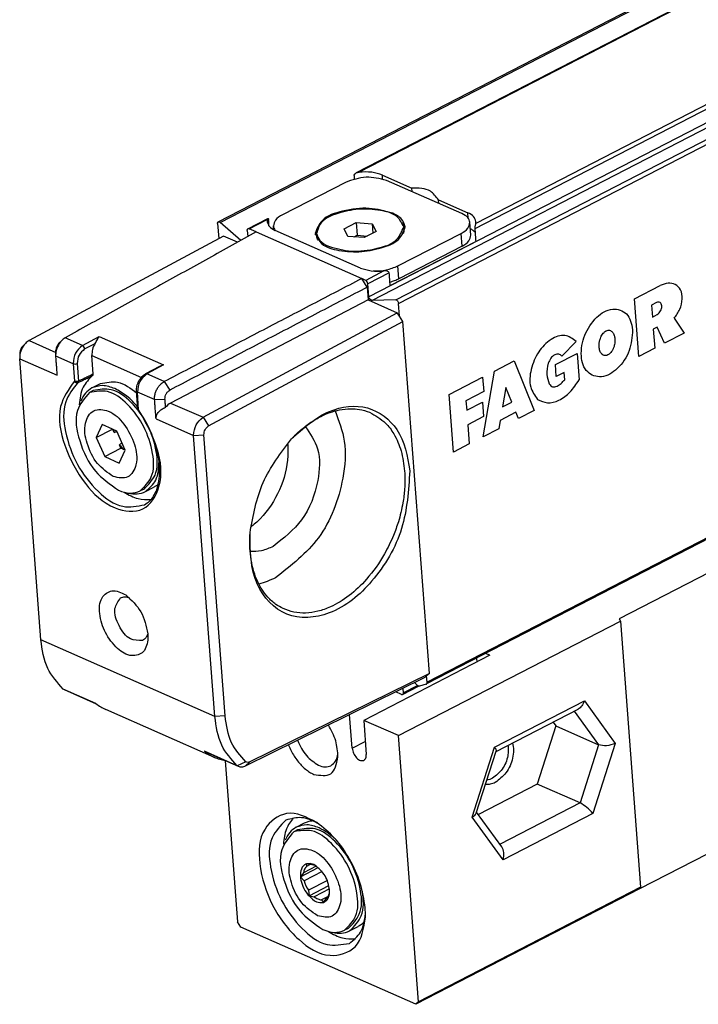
# Model space of a CAD drawing. Header units: millimetres. Extents: x -500 to 476, y -131 to 328.
# Tile 14 of 20: x 225 to 271, y -131 to -64. Entities that reach past the tile are written whole.
import ezdxf

# ---------------------------------------------------------------- set-up
doc = ezdxf.new("R2010")
doc.units = ezdxf.units.MM

# ---------------------------------------------------------------- blocks, each defined once
blk = doc.blocks.new('CABEZA_ROSCADA_REGLA_S__21', base_point=(239.048, -131.122))
at = {"color": 7, "linetype": 'Continuous'}
for p, q in [((294.477, -90.063), (266.072, -104.7)), ((250.923, -112.704), (266.154, -104.855)), ((266.072, -104.7), (266.154, -104.855)), ((266.154, -104.855), (267.53, -123.102)), ((257.195, -107.197), (248.543, -111.655)), ((257.195, -107.197), (256.909, -107.071)), ((256.276, -107.397), (256.296, -107.66)), ((295.873, -108.573), (267.468, -123.209)), ((247.753, -113.562), (247.58, -111.265)), ((257.622, -113.793), (263.253, -110.891)), ((250.923, -112.704), (248.543, -111.655)), ((248.543, -111.655), (248.719, -113.988)), ((261.729, -112.04), (260.451, -116.024)), ((261.537, -111.776), (261.729, -112.04)), ((261.729, -112.04), (264.661, -113.332)), ((252.299, -130.95), (250.923, -112.704)), ((256.263, -118.03), (257.63, -113.769)), ((239.048, -114.426), (239.882, -125.476)), ((260.451, -116.024), (256.413, -118.105)), ((263.383, -117.317), (260.451, -116.024)), ((258.023, -120.317), (256.292, -117.939)), ((243.913, -118.981), (244.489, -118.684)), ((244.004, -119.159), (243.752, -119.289)), ((244.213, -122.374), (245.429, -121.748)), ((244.421, -122.1), (244.213, -122.374)), ((245.288, -121.643), (244.421, -122.1)), ((245.693, -122.02), (244.463, -122.654)), ((244.628, -121.497), (244.627, -121.666)), ((244.875, -121.537), (244.627, -121.666)), ((244.983, -121.555), (244.628, -121.497)), ((244.213, -122.374), (244.463, -122.654)), ((246.053, -122.634), (244.75, -123.305)), ((244.75, -123.305), (244.794, -123.69)), ((244.794, -123.69), (246.163, -122.985)), ((246.2, -123.206), (245.149, -123.748)), ((267.468, -123.209), (252.112, -131.122)), ((267.53, -123.102), (252.299, -130.95)), ((267.468, -123.209), (267.53, -123.102)), ((244.794, -123.69), (245.149, -123.748)), ((246.103, -123.727), (245.641, -123.965)), ((245.641, -123.965), (245.794, -124.136)), ((245.794, -124.136), (245.998, -123.855)), ((240.109, -125.83), (239.882, -125.476)), ((252.112, -131.122), (240.109, -125.83)), ((247.485, -125.915), (247.233, -126.045)), ((247.577, -126.093), (248.154, -125.796)), ((252.299, -130.95), (252.112, -131.122))]:
    blk.add_line(p, q, dxfattribs=at)
at = {"color": 3, "linetype": 'Continuous'}
for p, q in [((257.52, -113.497), (263.68, -110.323)), ((263.68, -110.323), (265.802, -113.239)), ((262.985, -111.03), (264.661, -113.332)), ((247.753, -113.562), (248.652, -113.099)), ((264.661, -113.332), (263.383, -117.317)), ((265.802, -113.239), (264.262, -118.042)), ((255.979, -118.3), (257.52, -113.497)), ((263.383, -117.317), (257.897, -120.144)), ((264.262, -118.042), (258.102, -121.216)), ((258.102, -121.216), (255.979, -118.3))]:
    blk.add_line(p, q, dxfattribs=at)
at = {"color": 7, "linetype": 'Continuous'}
for centre, radius, start, end in [((246.541, -122.126), 2.143, 194.24822, 213.35996), ((243.078, -124.935), 5.584, 358.03621, 4.4105)]:
    blk.add_arc(centre, radius, start, end, dxfattribs=at)
for points, knots in [([(263.68, -110.323), (263.632, -110.446), (263.542, -110.677), (263.344, -110.824), (263.253, -110.891)], [0, 0, 0, 0, 0.389463, 0.7240012, 0.7240012, 0.7240012, 0.7240012]), ([(246.781, -114.156), (246.753, -113.782), (246.694, -113.01), (246.32, -112.331), (246.127, -111.982)], [0, 0, 0, 0, 1.112787, 2.294689, 2.294689, 2.294689, 2.294689]), ([(243.382, -113.336), (243.383, -113.338), (243.385, -113.345), (243.44, -113.483), (243.559, -113.743), (243.766, -114.105), (244, -114.438), (244.257, -114.736), (244.531, -114.993), (244.816, -115.208), (245.022, -115.312), (245.122, -115.362)], [0, 0, 0, 0, 0.008301, 0.022143, 0.446215, 0.863821, 1.271246, 1.664743, 2.040867, 2.396896, 2.731434, 2.731434, 2.731434, 2.731434]), ([(244.011, -113.025), (244.183, -113.401), (244.504, -114.108), (245.148, -114.537), (245.449, -114.737)], [0, 0, 0, 0, 1.21216, 2.275532, 2.275532, 2.275532, 2.275532]), ([(258.434, -113.375), (258.448, -113.487), (258.478, -113.722), (258.41, -114.288), (258.131, -115.035), (257.621, -115.431), (257.378, -115.62)], [0, 0, 0, 0, 0.337109, 0.708091, 1.706217, 2.61523, 2.61523, 2.61523, 2.61523]), ([(258.755, -113.209), (258.784, -113.372), (258.846, -113.716), (258.741, -114.428), (258.397, -115.281), (257.835, -115.711), (257.567, -115.916)], [0, 0, 0, 0, 0.491128, 1.043137, 2.141013, 3.136037, 3.136037, 3.136037, 3.136037]), ([(265.802, -113.239), (265.606, -113.313), (265.233, -113.454), (264.845, -113.371), (264.661, -113.332)], [0, 0, 0, 0, 0.614368, 1.167164, 1.167164, 1.167164, 1.167164]), ([(246.292, -114.763), (246.414, -114.667), (246.68, -114.457), (246.745, -114.123), (246.78, -113.942)], [0, 0, 0, 0, 0.4516503, 0.9839522, 0.9839522, 0.9839522, 0.9839522]), ([(247.753, -113.562), (247.778, -113.683), (247.827, -113.928), (248.03, -114.217), (248.286, -114.437), (248.476, -114.409), (248.557, -114.397)], [0, 0, 0, 0, 0.364577, 0.739448, 1.056327, 1.29365, 1.29365, 1.29365, 1.29365]), ([(248.557, -114.397), (248.608, -114.35), (248.725, -114.241), (248.721, -114.079), (248.719, -113.988)], [0, 0, 0, 0, 0.201377, 0.4593167, 0.4593167, 0.4593167, 0.4593167]), ([(257.52, -113.497), (257.558, -113.548), (257.62, -113.63), (257.627, -113.731), (257.63, -113.769)], [0, 0, 0, 0, 0.1867623, 0.2985848, 0.2985848, 0.2985848, 0.2985848]), ([(245.122, -115.362), (245.563, -115.429), (246.487, -115.569), (246.68, -114.641), (246.781, -114.156)], [0, 0, 0, 0, 1.157608, 2.424688, 2.424688, 2.424688, 2.424688]), ([(245.449, -114.737), (245.599, -114.792), (245.878, -114.895), (246.161, -114.805), (246.292, -114.763)], [0, 0, 0, 0, 0.4632917, 0.8647571, 0.8647571, 0.8647571, 0.8647571]), ([(257.567, -115.916), (257.455, -115.966), (257.241, -116.062), (257.008, -116.054), (256.898, -116.05)], [0, 0, 0, 0, 0.3646117, 0.6910022, 0.6910022, 0.6910022, 0.6910022]), ([(257.378, -115.62), (257.315, -115.65), (257.194, -115.707), (257.061, -115.729), (256.997, -115.74)], [0, 0, 0, 0, 0.2079853, 0.4008401, 0.4008401, 0.4008401, 0.4008401]), ([(264.262, -118.042), (264.133, -117.894), (263.88, -117.604), (263.547, -117.411), (263.383, -117.317)], [0, 0, 0, 0, 0.583851, 1.146675, 1.146675, 1.146675, 1.146675]), ([(245.328, -118.662), (244.631, -118.298), (243.353, -117.631), (241.355, -119.148), (241.293, -121.717), (242.145, -124.392), (243.829, -126.638), (245.957, -128.079), (248.352, -127.333), (248.551, -125.905), (248.659, -125.126)], [0, 0, 0, 0, 2.16938, 3.979933, 6.364764, 9.350322, 12.335879, 14.72071, 16.531263, 18.700643, 18.700643, 18.700643, 18.700643]), ([(255.979, -118.3), (256.047, -118.263), (256.167, -118.198), (256.234, -118.081), (256.263, -118.03)], [0, 0, 0, 0, 0.2272517, 0.3983289, 0.3983289, 0.3983289, 0.3983289]), ([(243.208, -118.501), (242.836, -118.876), (241.974, -119.745), (242.084, -121.898), (242.806, -124.051), (244.141, -125.889), (245.83, -127.228), (247.039, -127.031), (247.56, -126.945)], [0, 0, 0, 0, 1.528227, 3.542462, 5.946457, 8.350452, 10.364687, 11.892914, 11.892914, 11.892914, 11.892914]), ([(243.717, -118.336), (243.536, -118.582), (243.144, -119.118), (243.075, -119.781), (243.037, -120.138)], [0, 0, 0, 0, 0.901004, 1.95711, 1.95711, 1.95711, 1.95711]), ([(245.497, -118.778), (245.096, -118.569), (244.361, -118.186), (243.568, -118.402), (243.208, -118.501)], [0, 0, 0, 0, 1.301469, 2.382402, 2.382402, 2.382402, 2.382402]), ([(244.489, -118.684), (244.573, -118.647), (244.741, -118.571), (244.924, -118.546), (245.016, -118.533)], [0, 0, 0, 0, 0.2737354, 0.5510124, 0.5510124, 0.5510124, 0.5510124]), ([(248.645, -124.505), (248.559, -123.943), (248.379, -122.781), (247.627, -121.168), (246.645, -119.711), (245.753, -119), (245.328, -118.662)], [0, 0, 0, 0, 1.699135, 3.509842, 5.292081, 6.913118, 6.913118, 6.913118, 6.913118]), ([(243.752, -119.289), (243.413, -119.684), (242.606, -120.626), (243.029, -122.747), (243.942, -124.735), (245.17, -125.597), (245.744, -126.001)], [0, 0, 0, 0, 1.495919, 3.562314, 5.912421, 7.977051, 7.977051, 7.977051, 7.977051]), ([(243.913, -118.981), (243.751, -119.091), (243.416, -119.318), (243.246, -119.688), (243.159, -119.88)], [0, 0, 0, 0, 0.573332, 1.192888, 1.192888, 1.192888, 1.192888]), ([(247.233, -126.045), (247.531, -125.745), (248.221, -125.049), (248.132, -123.327), (247.555, -121.604), (246.487, -120.134), (245.136, -119.063), (244.169, -119.221), (243.752, -119.289)], [0, 0, 0, 0, 1.222581, 2.83397, 4.757166, 6.680362, 8.29175, 9.514331, 9.514331, 9.514331, 9.514331]), ([(245.48, -119.028), (245.201, -118.926), (244.681, -118.735), (244.156, -118.903), (243.913, -118.981)], [0, 0, 0, 0, 0.861938, 1.60885, 1.60885, 1.60885, 1.60885]), ([(247.485, -125.915), (247.783, -125.615), (248.473, -124.919), (248.385, -123.197), (247.807, -121.474), (246.739, -120.004), (245.388, -118.933), (244.421, -119.091), (244.004, -119.159)], [0, 0, 0, 0, 1.222581, 2.83397, 4.757166, 6.680362, 8.29175, 9.514331, 9.514331, 9.514331, 9.514331]), ([(246.647, -119.848), (246.464, -119.679), (246.111, -119.355), (245.685, -119.134), (245.48, -119.028)], [0, 0, 0, 0, 0.743253, 1.431553, 1.431553, 1.431553, 1.431553]), ([(245.373, -125.053), (245.735, -125.135), (246.461, -125.299), (247.107, -124.101), (246.876, -122.778), (246.205, -121.469), (245.244, -120.517), (243.931, -120.353), (243.306, -121.524), (243.538, -122.845), (244.168, -124.21), (244.989, -124.784), (245.373, -125.053)], [0, 0, 0, 0, 1.00209, 2.005916, 3.392333, 4.968277, 6.35257, 7.354735, 8.358638, 9.744965, 11.32091, 12.705291, 12.705291, 12.705291, 12.705291]), ([(258.102, -121.216), (258.141, -121.049), (258.213, -120.739), (258.083, -120.45), (258.023, -120.317)], [0, 0, 0, 0, 0.4984703, 0.9254564, 0.9254564, 0.9254564, 0.9254564]), ([(245.288, -121.643), (245.174, -121.576), (244.969, -121.454), (244.734, -121.484), (244.628, -121.497)], [0, 0, 0, 0, 0.3822571, 0.6926531, 0.6926531, 0.6926531, 0.6926531]), ([(244.628, -121.497), (244.552, -121.531), (244.39, -121.603), (244.218, -121.911), (244.175, -122.361), (244.296, -122.913), (244.501, -123.319), (244.682, -123.576), (244.757, -123.653), (244.794, -123.69)], [0, 0, 0, 0, 0.244181, 0.52026, 1.005136, 1.573412, 2.193477, 2.356076, 2.514426, 2.514426, 2.514426, 2.514426]), ([(244.627, -121.666), (244.576, -121.724), (244.468, -121.848), (244.438, -122.012), (244.421, -122.1)], [0, 0, 0, 0, 0.2260395, 0.487964, 0.487964, 0.487964, 0.487964]), ([(245.288, -121.643), (245.237, -121.621), (245.139, -121.578), (245.033, -121.563), (244.983, -121.555)], [0, 0, 0, 0, 0.1667835, 0.3183953, 0.3183953, 0.3183953, 0.3183953]), ([(245.794, -124.136), (245.907, -124.063), (246.16, -123.9), (246.191, -123.596), (246.208, -123.428)], [0, 0, 0, 0, 0.3849129, 0.8608091, 0.8608091, 0.8608091, 0.8608091]), ([(245.998, -123.855), (246.048, -123.797), (246.155, -123.674), (246.19, -123.514), (246.208, -123.428)], [0, 0, 0, 0, 0.2256416, 0.482379, 0.482379, 0.482379, 0.482379]), ([(247.577, -126.093), (247.897, -125.769), (248.634, -125.024), (248.522, -123.964), (248.459, -123.365)], [0, 0, 0, 0, 1.303994, 3.004546, 3.004546, 3.004546, 3.004546]), ([(244.794, -123.69), (244.95, -123.854), (245.227, -124.143), (245.622, -124.138), (245.794, -124.136)], [0, 0, 0, 0, 0.643265, 1.139096, 1.139096, 1.139096, 1.139096]), ([(245.149, -123.748), (245.229, -123.806), (245.378, -123.913), (245.558, -123.949), (245.641, -123.965)], [0, 0, 0, 0, 0.292499, 0.5439852, 0.5439852, 0.5439852, 0.5439852]), ([(247.56, -126.945), (247.849, -126.71), (248.485, -126.19), (248.599, -125.369), (248.662, -124.921)], [0, 0, 0, 0, 1.080602, 2.381561, 2.381561, 2.381561, 2.381561]), ([(248.583, -125.454), (248.519, -125.522), (248.393, -125.656), (248.233, -125.749), (248.154, -125.796)], [0, 0, 0, 0, 0.2772771, 0.5510124, 0.5510124, 0.5510124, 0.5510124]), ([(245.744, -126.001), (246.009, -126.098), (246.503, -126.28), (247.001, -126.119), (247.233, -126.045)], [0, 0, 0, 0, 0.818841, 1.528408, 1.528408, 1.528408, 1.528408]), ([(246.127, -126.134), (246.44, -126.311), (247.02, -126.64), (247.683, -126.631), (247.989, -126.627)], [0, 0, 0, 0, 1.05598, 1.956893, 1.956893, 1.956893, 1.956893]), ([(246.407, -126.185), (246.615, -126.225), (247.014, -126.302), (247.394, -126.161), (247.577, -126.093)], [0, 0, 0, 0, 0.619863, 1.193442, 1.193442, 1.193442, 1.193442])]:
    blk.add_open_spline(points, degree=3, knots=knots, dxfattribs=at)
blk.add_open_spline([(246.208, -123.428), (246.16, -123.077), (246.063, -122.373), (245.546, -121.886), (245.288, -121.643)], degree=3, dxfattribs=at)
blk = doc.blocks.new('REGLA_S-70__22', base_point=(224.945, -114.888))
at = {"color": 7, "linetype": 'Continuous'}
for p, q in [((238.565, -77.483), (396.45, 3.873)), ((391.058, -0.435), (248.031, -74.134)), ((410.733, -27.808), (252.848, -109.164)), ((248.031, -74.134), (248.224, -74.078)), ((247.288, -74.775), (242.963, -77.004)), ((249.824, -74.276), (251.843, -75.166)), ((255.284, -76.921), (250.11, -74.64)), ((251.862, -75.413), (251.843, -75.166)), ((253.668, -75.97), (255.688, -76.861)), ((253.687, -76.217), (253.668, -75.97)), ((238.519, -77.6), (238.596, -78.632)), ((240.114, -78.759), (238.691, -77.517)), ((240.602, -77.963), (241.968, -77.258)), ((241.932, -77.32), (241.918, -77.472)), ((247.193, -77.957), (248.026, -77.528)), ((248.026, -77.528), (249.132, -77.618)), ((248.026, -77.528), (248.092, -78.405)), ((249.132, -77.618), (249.405, -78.136)), ((249.132, -77.618), (249.18, -78.253)), ((255.902, -78.391), (255.836, -77.514)), ((256.226, -77.605), (256.24, -77.453)), ((240.555, -78.079), (240.587, -78.497)), ((241.163, -78.178), (240.68, -77.965)), ((242.367, -78.015), (242.348, -77.763)), ((248.334, -80.65), (242.47, -78.065)), ((245.321, -78.448), (245.308, -78.272)), ((247.467, -78.476), (247.193, -77.957)), ((249.405, -78.136), (248.573, -78.565)), ((250.896, -80.501), (255.222, -78.272)), ((251.304, -77.997), (251.291, -77.821)), ((238.917, -78.46), (225.588, -85.622)), ((239.885, -78.886), (238.917, -78.46)), ((248.573, -78.565), (247.467, -78.476)), ((247.889, -78.51), (248.092, -78.405)), ((248.092, -78.405), (248.776, -78.461)), ((250.364, -81.851), (256.23, -78.829)), ((255.288, -79.15), (250.962, -81.378)), ((248.682, -81.493), (248.406, -81.371)), ((248.784, -81.962), (248.406, -81.371)), ((248.784, -81.962), (248.851, -82.839)), ((248.901, -82.619), (248.833, -81.729)), ((248.851, -82.839), (235.299, -89.903)), ((248.851, -82.839), (250.851, -83.721)), ((250.738, -82.828), (249.098, -82.865)), ((251.002, -83.957), (250.936, -83.074)), ((237.522, -90.883), (250.851, -83.721)), ((237.907, -91.471), (251.229, -84.312)), ((251.002, -83.957), (250.851, -83.721)), ((251.229, -84.312), (251.002, -83.957)), ((253.048, -108.435), (251.229, -84.312)), ((225.159, -86.001), (225.341, -85.813)), ((224.961, -86.45), (224.945, -86.711)), ((224.945, -86.711), (224.946, -86.864)), ((226.399, -106.126), (224.946, -86.864)), ((227.427, -86.686), (227.425, -86.557)), ((229.991, -87.901), (229.896, -86.648)), ((234.537, -87.396), (233.585, -87.908)), ((234.815, -87.291), (234.537, -87.396)), ((229.993, -89.045), (229.74, -89.175)), ((229.901, -88.867), (230.478, -88.57)), ((233.057, -90.301), (232.966, -89.093)), ((233.094, -90.395), (233.057, -90.301)), ((230.612, -91.386), (230.197, -92.263)), ((230.197, -92.263), (231.314, -91.687)), ((231.314, -91.687), (230.612, -91.386)), ((231.608, -91.825), (231.314, -91.687)), ((231.422, -91.931), (231.319, -91.697)), ((230.197, -92.263), (230.777, -93.579)), ((232.188, -93.141), (231.608, -91.825)), ((238.333, -111.387), (236.88, -92.125)), ((239.038, -111.353), (237.586, -92.092)), ((230.777, -93.579), (231.895, -93.003)), ((231.773, -94.018), (232.188, -93.141)), ((231.895, -93.003), (231.787, -92.759)), ((232.079, -93.084), (231.895, -93.003)), ((230.777, -93.579), (231.773, -94.018)), ((233.474, -95.801), (233.221, -95.931)), ((233.565, -95.979), (234.142, -95.682)), ((233.738, -105.731), (233.744, -106.015)), ((253.048, -108.435), (240.737, -114.508)), ((252.861, -108.607), (252.736, -108.721)), ((253.048, -108.435), (252.861, -108.607)), ((252.894, -109.047), (252.861, -108.607)), ((252.736, -108.721), (240.419, -114.797)), ((251.207, -109.881), (252.311, -109.311)), ((252.241, -109.265), (252.039, -109.065)), ((252.837, -109.168), (252.367, -109.314)), ((228.027, -109.568), (227.928, -109.507)), ((230.225, -110.536), (228.027, -109.568)), ((251.128, -109.878), (250.739, -109.707)), ((251.23, -109.464), (251.253, -109.764)), ((238.317, -114.205), (230.86, -110.918)), ((237.723, -113.842), (237.613, -113.777)), ((239.962, -114.829), (237.723, -113.842)), ((239.962, -114.829), (239.863, -114.768))]:
    blk.add_line(p, q, dxfattribs=at)
at = {"color": 3, "linetype": 'Continuous'}
for p, q in [((238.691, -77.517), (396.577, 3.839)), ((391.022, -0.496), (248.224, -74.078)), ((406.786, -1.263), (248.901, -82.619)), ((249.098, -82.865), (406.984, -1.509)), ((250.738, -82.828), (408.623, -1.472)), ((250.936, -83.074), (408.821, -1.718)), ((399.024, -4.024), (256.226, -77.605)), ((399.388, -4.15), (256.164, -77.952)), ((410.78, -27.691), (252.894, -109.047)), ((249.844, -74.544), (249.824, -74.276)), ((255.715, -77.226), (255.688, -76.861)), ((240.68, -77.965), (241.932, -77.32)), ((241.163, -78.178), (248.406, -81.371)), ((255.288, -79.15), (255.222, -78.272)), ((249.934, -80.848), (248.682, -81.493)), ((250.298, -80.974), (248.833, -81.729)), ((250.962, -81.378), (250.896, -80.501)), ((267.127, -82.757), (268.885, -81.851)), ((267.425, -86.706), (267.127, -82.757)), ((268.621, -83.012), (268.283, -83.186)), ((268.283, -83.186), (268.345, -84.009)), ((268.345, -84.009), (268.684, -83.835)), ((269.834, -84.097), (270.535, -85.104)), ((268.678, -84.693), (268.407, -84.832)), ((268.407, -84.832), (268.507, -86.149)), ((269.183, -85.8), (268.678, -84.693)), ((225.588, -85.622), (227.43, -86.434)), ((229.249, -85.964), (228.058, -85.439)), ((229.249, -85.964), (230.4, -85.345)), ((230.4, -85.345), (234.815, -87.291)), ((263.114, -85.679), (262.14, -86.694)), ((270.535, -85.104), (269.183, -85.8)), ((229.402, -86.199), (230.122, -85.812)), ((268.507, -86.149), (267.425, -86.706)), ((224.946, -86.864), (227.526, -88.002)), ((228.606, -87.206), (227.427, -86.686)), ((229.896, -86.648), (233.294, -88.146)), ((257.512, -87.711), (258.865, -87.014)), ((258.865, -87.014), (260.245, -90.406)), ((261.696, -87.265), (263.184, -86.498)), ((263.184, -86.498), (263.321, -88.308)), ((228.606, -87.206), (228.697, -88.406)), ((228.889, -87.193), (228.979, -88.393)), ((234.815, -87.291), (233.664, -87.91)), ((256.728, -92.218), (257.512, -87.711)), ((261.758, -88.087), (261.696, -87.265)), ((228.837, -88.427), (228.697, -88.406)), ((228.979, -88.393), (228.837, -88.427)), ((228.971, -88.462), (228.979, -88.393)), ((234.855, -88.435), (233.664, -87.91)), ((254.401, -89.314), (256.701, -88.129)), ((256.701, -88.129), (256.775, -89.116)), ((262.299, -87.809), (261.758, -88.087)), ((262.337, -88.302), (262.299, -87.809)), ((228.875, -88.48), (228.808, -88.506)), ((228.875, -88.48), (228.837, -88.427)), ((228.875, -88.48), (228.971, -88.462)), ((228.938, -88.507), (228.971, -88.462)), ((234.855, -88.435), (235.236, -89.024)), ((258.3, -88.844), (258.071, -90.158)), ((258.703, -89.833), (258.3, -88.844)), ((233.106, -90.36), (233.021, -89.152)), ((234.201, -89.672), (233.021, -89.152)), ((234.201, -89.672), (234.912, -89.641)), ((254.699, -93.264), (254.401, -89.314)), ((256.775, -89.116), (255.558, -89.744)), ((255.558, -89.744), (255.608, -90.402)), ((235.299, -89.903), (237.522, -90.883)), ((255.608, -90.402), (256.69, -89.844)), ((256.69, -89.844), (256.764, -90.832)), ((258.071, -90.158), (258.703, -89.833)), ((260.245, -90.406), (259.163, -90.964)), ((234.3, -90.988), (236.88, -92.125)), ((237.522, -90.883), (237.907, -91.471)), ((256.764, -90.832), (255.682, -91.389)), ((257.908, -91.097), (257.81, -91.661)), ((258.99, -90.54), (257.908, -91.097)), ((259.163, -90.964), (258.99, -90.54)), ((255.682, -91.389), (255.781, -92.706)), ((257.81, -91.661), (256.728, -92.218)), ((236.88, -92.125), (237.586, -92.092)), ((255.781, -92.706), (254.699, -93.264)), ((238.333, -111.387), (226.399, -106.126)), ((251.253, -109.764), (252.241, -109.265)), ((230.178, -110.499), (227.928, -109.507)), ((239.038, -111.353), (238.333, -111.387)), ((239.863, -114.768), (237.613, -113.777)), ((240.459, -114.493), (239.863, -114.768)), ((240.737, -114.508), (240.419, -114.797))]:
    blk.add_line(p, q, dxfattribs=at)
at = {"color": 7, "linetype": 'Continuous'}
for centre, radius, start, end in [((240.639, -78.045), 0.0907, 62.66343, 113.9138), ((226.079, -86.513), 1.017, 118.82369, 136.48996), ((228.846, -86.61), 1.422, 135.5013, 177.86677), ((228.549, -86.306), 0.997, 119.50523, 135.96774), ((226.357, -86.797), 1.414, 135.91742, 176.50167), ((225.667, -86.493), 0.707, 135.91742, 176.50167), ((228.146, -86.308), 0.711, 135.49655, 177.86958), ((235.82, -90.863), 1.092, 118.48456, 142.43603), ((232.918, -91.614), 1.53, 184.36493, 191.97274), ((233.329, -91.668), 1.889, 215.27878, 228.57913), ((251.17, -109.798), 0.0907, 242.66343, 293.9138), ((232.075, -108.174), 3.001, 230.78618, 246.12141), ((239.597, -111.31), 3.166, 231.19599, 246.14734)]:
    blk.add_arc(centre, radius, start, end, dxfattribs=at)
at = {"color": 3, "linetype": 'Continuous'}
for centre, radius, start, end in [((228.734, -86.904), 0.328, 247.09515, 298.11941), ((228.899, -88.294), 0.231, 208.98929, 246.64792), ((233.622, -87.989), 0.0896, 62.36973, 114.64979), ((228.873, -88.363), 0.157, 245.56083, 294.30256)]:
    blk.add_arc(centre, radius, start, end, dxfattribs=at)
at = {"color": 7, "linetype": 'Continuous'}
for points, knots in [([(247.886, -74.302), (247.89, -74.281), (247.896, -74.243), (247.932, -74.204), (247.974, -74.167), (248.008, -74.147), (248.031, -74.134)], [0, 0, 0, 0, 0.0628053, 0.1122255, 0.1543385, 0.2312789, 0.2312789, 0.2312789, 0.2312789]), ([(249.824, -74.276), (249.582, -74.198), (249.062, -74.033), (248.516, -74.062), (248.224, -74.078)], [0, 0, 0, 0, 0.755303, 1.624005, 1.624005, 1.624005, 1.624005]), ([(250.11, -74.64), (249.642, -74.525), (248.689, -74.289), (247.761, -74.611), (247.288, -74.775)], [0, 0, 0, 0, 1.413925, 2.879259, 2.879259, 2.879259, 2.879259]), ([(253.668, -75.97), (253.5, -75.745), (253.062, -75.16), (252.307, -75.164), (251.843, -75.166)], [0, 0, 0, 0, 0.806661, 2.097831, 2.097831, 2.097831, 2.097831]), ([(250.534, -76.895), (249.998, -76.749), (248.862, -76.439), (247.214, -76.686), (245.678, -77.145), (245.341, -77.96), (245.208, -78.28)], [0, 0, 0, 0, 1.642341, 3.482219, 5.029242, 6.029186, 6.029186, 6.029186, 6.029186]), ([(251.291, -77.821), (251.16, -77.57), (250.837, -76.945), (249.585, -76.641), (248.187, -76.557), (246.817, -76.849), (245.625, -77.339), (245.399, -78.004), (245.308, -78.272)], [0, 0, 0, 0, 0.81873, 2.034595, 3.546719, 5.058843, 6.274708, 7.093438, 7.093438, 7.093438, 7.093438]), ([(251.39, -77.814), (251.326, -77.63), (251.177, -77.206), (250.767, -77.008), (250.534, -76.895)], [0, 0, 0, 0, 0.562324, 1.301564, 1.301564, 1.301564, 1.301564]), ([(255.836, -77.514), (255.795, -77.395), (255.699, -77.122), (255.434, -76.994), (255.284, -76.921)], [0, 0, 0, 0, 0.3627896, 0.8397185, 0.8397185, 0.8397185, 0.8397185]), ([(256.24, -77.453), (256.199, -77.335), (256.102, -77.061), (255.838, -76.933), (255.688, -76.861)], [0, 0, 0, 0, 0.3627896, 0.8397185, 0.8397185, 0.8397185, 0.8397185]), ([(238.519, -77.6), (238.518, -77.574), (238.517, -77.528), (238.55, -77.497), (238.565, -77.483)], [0, 0, 0, 0, 0.0736971, 0.1312333, 0.1312333, 0.1312333, 0.1312333]), ([(238.565, -77.483), (238.585, -77.479), (238.632, -77.47), (238.67, -77.5), (238.691, -77.517)], [0, 0, 0, 0, 0.059591, 0.1366132, 0.1366132, 0.1366132, 0.1366132]), ([(241.918, -77.472), (241.959, -77.59), (242.055, -77.864), (242.32, -77.992), (242.47, -78.065)], [0, 0, 0, 0, 0.3627896, 0.8397185, 0.8397185, 0.8397185, 0.8397185]), ([(241.932, -77.32), (241.934, -77.313), (241.937, -77.3), (241.946, -77.282), (241.955, -77.266), (241.964, -77.261), (241.968, -77.258)], [0, 0, 0, 0, 0.02046234, 0.04280735, 0.05851538, 0.07347258, 0.07347258, 0.07347258, 0.07347258]), ([(241.968, -77.258), (241.973, -77.257), (241.979, -77.254), (241.998, -77.254), (242.014, -77.285), (242.018, -77.31), (242.02, -77.325)], [0, 0, 0, 0, 0.0145665, 0.0210293, 0.0530687, 0.100014, 0.100014, 0.100014, 0.100014]), ([(242.054, -77.778), (242.054, -77.777), (242.054, -77.773), (242.048, -77.695), (242.037, -77.544), (242.026, -77.398), (242.02, -77.325)], [0, 0, 0, 0, 0.0018486, 0.0147889, 0.2347158, 0.4546427, 0.4546427, 0.4546427, 0.4546427]), ([(242.963, -77.004), (242.78, -77.104), (242.466, -77.276), (242.383, -77.619), (242.348, -77.763)], [0, 0, 0, 0, 0.589828, 1.016647, 1.016647, 1.016647, 1.016647]), ([(251.392, -77.902), (251.372, -77.835), (251.333, -77.697), (251.245, -77.583), (251.199, -77.523)], [0, 0, 0, 0, 0.2062367, 0.4278591, 0.4278591, 0.4278591, 0.4278591]), ([(255.222, -78.272), (255.404, -78.172), (255.718, -78), (255.801, -77.657), (255.836, -77.514)], [0, 0, 0, 0, 0.589828, 1.016647, 1.016647, 1.016647, 1.016647]), ([(256.226, -77.605), (256.221, -77.626), (256.209, -77.674), (256.189, -77.758), (256.167, -77.852), (256.165, -77.921), (256.164, -77.952)], [0, 0, 0, 0, 0.0645758, 0.1468135, 0.2607439, 0.352566, 0.352566, 0.352566, 0.352566]), ([(241.163, -78.178), (240.072, -78.782), (237.89, -79.991), (234.614, -81.806), (231.337, -83.622), (229.151, -84.833), (228.058, -85.439)], [0, 0, 0, 0, 3.742104, 7.484207, 11.23337, 14.982537, 14.982537, 14.982537, 14.982537]), ([(240.555, -78.079), (240.555, -78.054), (240.554, -78.007), (240.587, -77.976), (240.602, -77.963)], [0, 0, 0, 0, 0.0736971, 0.1312333, 0.1312333, 0.1312333, 0.1312333]), ([(242.348, -77.763), (242.357, -77.815), (242.377, -77.924), (242.438, -78.017), (242.47, -78.065)], [0, 0, 0, 0, 0.1582689, 0.3291476, 0.3291476, 0.3291476, 0.3291476]), ([(245.208, -78.28), (245.342, -78.54), (245.677, -79.185), (246.971, -79.5), (248.415, -79.586), (249.83, -79.284), (251.063, -78.779), (251.296, -78.091), (251.39, -77.814)], [0, 0, 0, 0, 0.846021, 2.102415, 3.664943, 5.227471, 6.483865, 7.329886, 7.329886, 7.329886, 7.329886]), ([(245.354, -77.964), (245.317, -78.029), (245.248, -78.155), (245.229, -78.298), (245.22, -78.367)], [0, 0, 0, 0, 0.2209402, 0.4281435, 0.4281435, 0.4281435, 0.4281435]), ([(245.308, -78.272), (245.37, -78.45), (245.514, -78.86), (245.911, -79.052), (246.136, -79.161)], [0, 0, 0, 0, 0.544184, 1.259578, 1.259578, 1.259578, 1.259578]), ([(246.136, -79.161), (246.655, -79.303), (247.754, -79.603), (249.349, -79.363), (250.835, -78.92), (251.162, -78.131), (251.291, -77.821)], [0, 0, 0, 0, 1.589362, 3.369889, 4.867008, 5.834696, 5.834696, 5.834696, 5.834696]), ([(251.304, -77.997), (251.305, -78.048), (251.306, -78.154), (251.274, -78.254), (251.258, -78.305)], [0, 0, 0, 0, 0.1542503, 0.3136094, 0.3136094, 0.3136094, 0.3136094]), ([(256.183, -78.2), (256.139, -78.156), (256.047, -78.062), (255.931, -77.997), (255.87, -77.963)], [0, 0, 0, 0, 0.1842735, 0.3941349, 0.3941349, 0.3941349, 0.3941349]), ([(245.412, -78.746), (245.389, -78.698), (245.342, -78.603), (245.328, -78.499), (245.321, -78.448)], [0, 0, 0, 0, 0.1593591, 0.3136094, 0.3136094, 0.3136094, 0.3136094]), ([(255.288, -79.15), (255.47, -79.049), (255.784, -78.877), (255.867, -78.535), (255.902, -78.391)], [0, 0, 0, 0, 0.589828, 1.016647, 1.016647, 1.016647, 1.016647]), ([(248.334, -80.65), (248.576, -80.727), (249.096, -80.893), (249.642, -80.863), (249.934, -80.848)], [0, 0, 0, 0, 0.755303, 1.624005, 1.624005, 1.624005, 1.624005]), ([(249.192, -80.852), (249.496, -80.843), (250.085, -80.826), (250.631, -80.607), (250.896, -80.501)], [0, 0, 0, 0, 0.902881, 1.751492, 1.751492, 1.751492, 1.751492]), ([(250.298, -80.974), (250.285, -80.948), (250.255, -80.888), (250.15, -80.86), (250.044, -80.842), (249.971, -80.846), (249.934, -80.848)], [0, 0, 0, 0, 0.0832175, 0.1952776, 0.2999631, 0.4118848, 0.4118848, 0.4118848, 0.4118848]), ([(248.406, -81.371), (247.278, -81.959), (245.022, -83.135), (241.635, -84.901), (238.246, -86.667), (235.985, -87.846), (234.855, -88.435)], [0, 0, 0, 0, 3.816966, 7.633931, 11.458095, 15.282254, 15.282254, 15.282254, 15.282254]), ([(248.833, -81.729), (248.822, -81.678), (248.8, -81.581), (248.721, -81.521), (248.682, -81.493)], [0, 0, 0, 0, 0.1503376, 0.288896, 0.288896, 0.288896, 0.288896]), ([(250.346, -81.607), (250.455, -81.576), (250.666, -81.517), (250.865, -81.424), (250.962, -81.378)], [0, 0, 0, 0, 0.3374666, 0.6580151, 0.6580151, 0.6580151, 0.6580151]), ([(248.784, -81.962), (247.656, -82.55), (245.4, -83.726), (242.013, -85.492), (238.625, -87.258), (236.365, -88.436), (235.236, -89.024)], [0, 0, 0, 0, 3.816965, 7.633931, 11.457658, 15.278755, 15.278755, 15.278755, 15.278755]), ([(249.098, -82.865), (249.05, -82.844), (248.943, -82.797), (248.916, -82.682), (248.901, -82.619)], [0, 0, 0, 0, 0.1492189, 0.3325696, 0.3325696, 0.3325696, 0.3325696]), ([(250.738, -82.828), (250.786, -82.849), (250.893, -82.896), (250.92, -83.011), (250.936, -83.074)], [0, 0, 0, 0, 0.1492189, 0.3325696, 0.3325696, 0.3325696, 0.3325696]), ([(227.639, -85.809), (227.653, -85.794), (227.686, -85.762), (227.734, -85.713), (227.784, -85.662), (227.816, -85.63), (227.832, -85.613)], [0, 0, 0, 0, 0.0616704, 0.1373855, 0.2060895, 0.2747973, 0.2747973, 0.2747973, 0.2747973]), ([(230.122, -85.812), (230.148, -85.769), (230.2, -85.681), (230.267, -85.555), (230.332, -85.44), (230.378, -85.376), (230.4, -85.345)], [0, 0, 0, 0, 0.1503532, 0.3059383, 0.42961, 0.5438945, 0.5438945, 0.5438945, 0.5438945]), ([(227.425, -86.557), (227.426, -86.534), (227.428, -86.488), (227.43, -86.419), (227.433, -86.35), (227.435, -86.304), (227.436, -86.281)], [0, 0, 0, 0, 0.0690805, 0.1381615, 0.2072429, 0.2763254, 0.2763254, 0.2763254, 0.2763254]), ([(230.122, -85.812), (230.05, -85.946), (229.91, -86.208), (229.901, -86.504), (229.896, -86.648)], [0, 0, 0, 0, 0.4510066, 0.8765378, 0.8765378, 0.8765378, 0.8765378]), ([(227.526, -88.002), (227.518, -87.892), (227.502, -87.673), (227.477, -87.344), (227.452, -87.015), (227.435, -86.796), (227.427, -86.686)], [0, 0, 0, 0, 0.32989, 0.659781, 0.989671, 1.319561, 1.319561, 1.319561, 1.319561]), ([(229.952, -88.013), (229.703, -88.267), (229.158, -88.823), (229.072, -89.602), (229.026, -90.024)], [0, 0, 0, 0, 1.038399, 2.271589, 2.271589, 2.271589, 2.271589]), ([(229.952, -88.013), (229.959, -88.007), (229.973, -87.995), (229.984, -87.97), (229.992, -87.938), (229.991, -87.915), (229.991, -87.901)], [0, 0, 0, 0, 0.026141, 0.054977, 0.0805704, 0.12389, 0.12389, 0.12389, 0.12389]), ([(230.478, -88.57), (230.881, -88.491), (231.801, -88.311), (232.553, -88.893), (232.976, -89.219)], [0, 0, 0, 0, 1.180495, 2.694509, 2.694509, 2.694509, 2.694509]), ([(232.966, -89.093), (232.965, -89.028), (232.962, -88.913), (232.992, -88.736), (233.042, -88.566), (233.125, -88.381), (233.228, -88.224), (233.336, -88.096), (233.448, -87.992), (233.536, -87.938), (233.585, -87.908)], [0, 0, 0, 0, 0.195522, 0.343209, 0.534935, 0.728137, 0.9479, 1.095548, 1.231118, 1.403508, 1.403508, 1.403508, 1.403508]), ([(229.901, -88.867), (229.74, -88.977), (229.404, -89.204), (229.235, -89.574), (229.147, -89.766)], [0, 0, 0, 0, 0.573332, 1.192888, 1.192888, 1.192888, 1.192888]), ([(233.221, -95.931), (233.519, -95.631), (234.209, -94.935), (234.121, -93.213), (233.543, -91.49), (232.475, -90.02), (231.124, -88.949), (230.157, -89.107), (229.74, -89.175)], [0, 0, 0, 0, 1.222581, 2.83397, 4.757166, 6.680362, 8.29175, 9.514331, 9.514331, 9.514331, 9.514331]), ([(231.469, -88.914), (231.19, -88.812), (230.67, -88.621), (230.145, -88.789), (229.901, -88.867)], [0, 0, 0, 0, 0.861938, 1.60885, 1.60885, 1.60885, 1.60885]), ([(233.474, -95.801), (233.771, -95.501), (234.461, -94.805), (234.373, -93.083), (233.796, -91.36), (232.728, -89.89), (231.377, -88.819), (230.41, -88.977), (229.993, -89.045)], [0, 0, 0, 0, 1.222581, 2.83397, 4.757166, 6.680362, 8.29175, 9.514331, 9.514331, 9.514331, 9.514331]), ([(233.049, -90.184), (232.81, -89.915), (232.354, -89.402), (231.754, -89.071), (231.469, -88.914)], [0, 0, 0, 0, 1.070803, 2.040514, 2.040514, 2.040514, 2.040514]), ([(234.201, -89.672), (234.199, -89.63), (234.196, -89.544), (234.213, -89.376), (234.263, -89.172), (234.361, -88.945), (234.493, -88.739), (234.631, -88.591), (234.754, -88.493), (234.822, -88.454), (234.855, -88.435)], [0, 0, 0, 0, 0.126541, 0.258864, 0.503298, 0.753066, 0.999197, 1.233948, 1.354724, 1.469177, 1.469177, 1.469177, 1.469177]), ([(234.912, -89.641), (234.914, -89.581), (234.916, -89.457), (234.987, -89.281), (235.089, -89.125), (235.189, -89.057), (235.236, -89.024)], [0, 0, 0, 0, 0.1785809, 0.3700657, 0.5590181, 0.7291887, 0.7291887, 0.7291887, 0.7291887]), ([(229.74, -89.175), (229.401, -89.57), (228.595, -90.511), (229.018, -92.633), (229.931, -94.621), (231.158, -95.483), (231.732, -95.887)], [0, 0, 0, 0, 1.495919, 3.562314, 5.912421, 7.977051, 7.977051, 7.977051, 7.977051]), ([(234.3, -90.988), (234.292, -90.878), (234.275, -90.659), (234.25, -90.33), (234.226, -90.001), (234.209, -89.782), (234.201, -89.672)], [0, 0, 0, 0, 0.32989, 0.659781, 0.989671, 1.319561, 1.319561, 1.319561, 1.319561]), ([(234.954, -90.197), (234.947, -90.105), (234.933, -89.919), (234.919, -89.734), (234.912, -89.641)], [0, 0, 0, 0, 0.2788756, 0.5577515, 0.5577515, 0.5577515, 0.5577515]), ([(231.361, -94.939), (231.724, -95.021), (232.449, -95.185), (233.095, -93.987), (232.865, -92.664), (232.193, -91.354), (231.233, -90.403), (229.92, -90.239), (229.295, -91.41), (229.527, -92.731), (230.156, -94.096), (230.977, -94.67), (231.361, -94.939)], [0, 0, 0, 0, 1.00209, 2.005916, 3.392333, 4.968277, 6.35257, 7.354735, 8.358638, 9.744965, 11.32091, 12.705291, 12.705291, 12.705291, 12.705291]), ([(233.516, -96.875), (233.635, -96.797), (233.875, -96.639), (234.153, -96.277), (234.401, -95.759), (234.57, -94.961), (234.548, -94.044), (234.379, -93.13), (234.153, -92.396), (233.848, -91.659), (233.508, -91.005), (233.217, -90.577), (233.094, -90.395)], [0, 0, 0, 0, 0.422115, 0.858547, 1.348225, 2.137685, 3.276624, 4.076473, 4.92299, 5.574104, 6.46693, 7.127451, 7.127451, 7.127451, 7.127451]), ([(234.3, -90.988), (234.3, -90.939), (234.3, -90.852), (234.34, -90.726), (234.4, -90.612), (234.481, -90.51), (234.581, -90.413), (234.69, -90.333), (234.817, -90.258), (234.905, -90.219), (234.954, -90.197)], [0, 0, 0, 0, 0.145664, 0.261131, 0.391197, 0.529792, 0.64931, 0.807909, 0.933354, 1.094524, 1.094524, 1.094524, 1.094524]), ([(246.58, -90.444), (246.84, -91.126), (247.405, -92.609), (247.14, -95.699), (245.823, -99.28), (243.569, -101.038), (242.494, -101.876)], [0, 0, 0, 0, 2.162822, 4.70611, 9.11755, 13.138017, 13.138017, 13.138017, 13.138017]), ([(243.585, -92.367), (244.39, -91.633), (245.853, -90.3), (248.851, -89.877), (251.218, -91.699), (251.534, -93.542), (251.706, -94.546)], [0, 0, 0, 0, 3.222231, 5.850227, 8.331152, 11.29867, 11.29867, 11.29867, 11.29867]), ([(243.585, -92.367), (243.764, -92.188), (244.153, -91.798), (244.829, -91.267), (245.544, -90.835), (246.236, -90.537), (246.918, -90.345), (247.593, -90.272), (248.298, -90.32), (248.717, -90.461), (248.948, -90.539)], [0, 0, 0, 0, 0.75732, 1.652453, 2.571664, 3.255177, 3.907145, 4.690403, 5.280805, 6.010274, 6.010274, 6.010274, 6.010274]), ([(236.88, -92.125), (236.905, -91.87), (236.953, -91.369), (237.335, -91.043), (237.522, -90.883)], [0, 0, 0, 0, 0.738943, 1.448374, 1.448374, 1.448374, 1.448374]), ([(248.948, -90.539), (249.338, -90.76), (250.001, -91.135), (250.7, -92.103), (251.179, -93.215), (251.291, -94.1), (251.35, -94.564)], [0, 0, 0, 0, 1.324861, 2.253326, 3.522489, 4.918537, 4.918537, 4.918537, 4.918537]), ([(237.586, -92.092), (237.598, -91.964), (237.622, -91.713), (237.813, -91.551), (237.907, -91.471)], [0, 0, 0, 0, 0.3694713, 0.724187, 0.724187, 0.724187, 0.724187]), ([(244.536, -91.505), (244.871, -92), (245.621, -93.109), (245.461, -95.498), (244.539, -98.005), (243.045, -99.173), (242.332, -99.73)], [0, 0, 0, 0, 1.750265, 3.918325, 6.840973, 9.504595, 9.504595, 9.504595, 9.504595]), ([(231.422, -91.931), (231.455, -91.917), (231.52, -91.888), (231.585, -91.86), (231.617, -91.846)], [0, 0, 0, 0, 0.1072357, 0.2128512, 0.2128512, 0.2128512, 0.2128512]), ([(231.971, -92.649), (231.941, -92.667), (231.88, -92.704), (231.818, -92.74), (231.787, -92.759)], [0, 0, 0, 0, 0.1061146, 0.2144854, 0.2144854, 0.2144854, 0.2144854]), ([(232.079, -93.084), (232.091, -93.079), (232.114, -93.068), (232.137, -93.057), (232.149, -93.052)], [0, 0, 0, 0, 0.03849248, 0.07679076, 0.07679076, 0.07679076, 0.07679076]), ([(233.565, -95.979), (233.842, -95.733), (234.458, -95.185), (234.488, -94.352), (234.505, -93.892)], [0, 0, 0, 0, 1.066831, 2.378485, 2.378485, 2.378485, 2.378485]), ([(251.706, -94.546), (251.619, -95.891), (251.44, -98.636), (249.367, -102.127), (246.582, -104.512), (243.11, -104.838), (240.756, -102.218), (240.752, -100.021), (240.749, -98.8)], [0, 0, 0, 0, 3.996459, 8.152884, 11.796071, 14.701648, 17.563115, 21.140034, 21.140034, 21.140034, 21.140034]), ([(251.35, -94.564), (251.362, -94.974), (251.384, -95.705), (251.229, -96.87), (250.972, -97.942), (250.55, -99.111), (249.887, -100.477), (248.889, -101.9), (247.608, -103.12), (246.453, -103.836), (245.425, -104.201), (244.577, -104.325), (243.756, -104.276), (243.261, -104.086), (243.017, -103.992)], [0, 0, 0, 0, 1.227858, 2.191082, 3.516005, 4.52593, 5.915371, 8.061656, 9.697106, 11.193948, 12.101176, 12.949666, 13.752929, 14.53297, 14.53297, 14.53297, 14.53297]), ([(234.456, -95.46), (234.407, -95.503), (234.31, -95.587), (234.198, -95.65), (234.142, -95.682)], [0, 0, 0, 0, 0.1925986, 0.3845781, 0.3845781, 0.3845781, 0.3845781]), ([(231.732, -95.887), (231.997, -95.984), (232.491, -96.166), (232.99, -96.005), (233.221, -95.931)], [0, 0, 0, 0, 0.818841, 1.528408, 1.528408, 1.528408, 1.528408]), ([(232.115, -96.02), (232.425, -96.196), (232.999, -96.521), (233.656, -96.518), (233.958, -96.516)], [0, 0, 0, 0, 1.045782, 1.937832, 1.937832, 1.937832, 1.937832]), ([(232.396, -96.071), (232.603, -96.111), (233.002, -96.188), (233.383, -96.047), (233.565, -95.979)], [0, 0, 0, 0, 0.619863, 1.193442, 1.193442, 1.193442, 1.193442]), ([(243.017, -103.992), (242.848, -103.902), (242.46, -103.694), (241.959, -103.234), (241.521, -102.652), (241.182, -101.992), (240.932, -101.25), (240.78, -100.457), (240.712, -99.632), (240.737, -99.081), (240.749, -98.8)], [0, 0, 0, 0, 0.573092, 1.318367, 2.015547, 2.751123, 3.532273, 4.358948, 5.167568, 6.010482, 6.010482, 6.010482, 6.010482]), ([(242.332, -99.73), (242.068, -99.849), (241.566, -100.077), (241.015, -100.081), (240.754, -100.083)], [0, 0, 0, 0, 0.857773, 1.633337, 1.633337, 1.633337, 1.633337]), ([(242.494, -101.876), (242.305, -101.968), (241.936, -102.146), (241.542, -102.255), (241.35, -102.309)], [0, 0, 0, 0, 0.628937, 1.22503, 1.22503, 1.22503, 1.22503]), ([(233.744, -106.015), (233.695, -106.371), (233.604, -107.024), (232.509, -107.365), (231.537, -106.706), (230.766, -105.68), (230.377, -104.456), (230.405, -103.282), (231.319, -102.589), (231.903, -102.894), (232.221, -103.06)], [0, 0, 0, 0, 0.991717, 1.819398, 2.909606, 4.274433, 5.639259, 6.729467, 7.557149, 8.548865, 8.548865, 8.548865, 8.548865]), ([(233.379, -106.189), (233.086, -106.185), (232.371, -106.173), (231.725, -105.186), (231.296, -104.086), (231.701, -103.498), (231.867, -103.256)], [0, 0, 0, 0, 0.836345, 2.036647, 3.236949, 4.073294, 4.073294, 4.073294, 4.073294]), ([(231.867, -103.256), (231.965, -103.224), (232.173, -103.156), (232.381, -103.228), (232.492, -103.266)], [0, 0, 0, 0, 0.2993254, 0.6399966, 0.6399966, 0.6399966, 0.6399966]), ([(232.221, -103.06), (232.611, -103.418), (233.401, -104.145), (233.625, -105.197), (233.738, -105.731)], [0, 0, 0, 0, 1.545513, 3.140658, 3.140658, 3.140658, 3.140658]), ([(233.733, -105.676), (233.7, -105.788), (233.638, -105.999), (233.462, -106.129), (233.379, -106.189)], [0, 0, 0, 0, 0.3404741, 0.6396575, 0.6396575, 0.6396575, 0.6396575]), ([(227.928, -109.507), (227.529, -109.063), (226.665, -108.102), (226.492, -106.816), (226.399, -106.126)], [0, 0, 0, 0, 1.753568, 3.788468, 3.788468, 3.788468, 3.788468]), ([(252.367, -109.314), (252.346, -109.315), (252.298, -109.316), (252.261, -109.283), (252.241, -109.265)], [0, 0, 0, 0, 0.0613653, 0.1406664, 0.1406664, 0.1406664, 0.1406664]), ([(252.848, -109.164), (252.863, -109.15), (252.896, -109.119), (252.895, -109.073), (252.894, -109.047)], [0, 0, 0, 0, 0.0575363, 0.1312333, 0.1312333, 0.1312333, 0.1312333]), ([(251.253, -109.764), (251.254, -109.79), (251.255, -109.836), (251.221, -109.867), (251.207, -109.881)], [0, 0, 0, 0, 0.0736971, 0.1312333, 0.1312333, 0.1312333, 0.1312333]), ([(240.459, -114.493), (240.087, -114.08), (239.285, -113.189), (239.125, -111.995), (239.038, -111.353)], [0, 0, 0, 0, 1.628313, 3.517863, 3.517863, 3.517863, 3.517863]), ([(239.863, -114.768), (239.463, -114.324), (238.599, -113.363), (238.426, -112.078), (238.333, -111.387)], [0, 0, 0, 0, 1.753568, 3.788468, 3.788468, 3.788468, 3.788468]), ([(239.048, -114.426), (238.922, -114.4), (238.672, -114.348), (238.435, -114.253), (238.317, -114.205)], [0, 0, 0, 0, 0.384579, 0.7650576, 0.7650576, 0.7650576, 0.7650576]), ([(240.737, -114.508), (240.686, -114.527), (240.591, -114.563), (240.501, -114.516), (240.459, -114.493)], [0, 0, 0, 0, 0.1535522, 0.2907756, 0.2907756, 0.2907756, 0.2907756]), ([(240.419, -114.797), (240.34, -114.829), (240.19, -114.89), (240.035, -114.849), (239.962, -114.829)], [0, 0, 0, 0, 0.2480721, 0.469423, 0.469423, 0.469423, 0.469423])]:
    blk.add_open_spline(points, degree=3, knots=knots, dxfattribs=at)
for points in [[(247.886, -74.302), (247.889, -74.343), (247.895, -74.425), (247.902, -74.506), (247.905, -74.547)], [(256.164, -77.952), (256.17, -78.025), (256.181, -78.171), (256.197, -78.39), (256.214, -78.609), (256.225, -78.756), (256.23, -78.829)], [(250.364, -81.851), (250.359, -81.778), (250.348, -81.632), (250.331, -81.413), (250.315, -81.193), (250.304, -81.047), (250.298, -80.974)], [(240.749, -98.8), (240.963, -97.614), (241.391, -95.241), (242.854, -93.325), (243.585, -92.367)], [(252.837, -109.168), (252.839, -109.167), (252.842, -109.166), (252.846, -109.164), (252.848, -109.164)]]:
    blk.add_open_spline(points, degree=3, dxfattribs=at)
at = {"color": 3, "linetype": 'Continuous'}
for points, knots in [([(269.921, -81.769), (269.755, -81.724), (269.402, -81.63), (269.064, -81.774), (268.885, -81.851)], [0, 0, 0, 0, 0.501572, 1.066389, 1.066389, 1.066389, 1.066389]), ([(269.834, -84.097), (269.982, -83.896), (270.276, -83.496), (270.426, -82.803), (270.366, -82.13), (270.059, -81.881), (269.921, -81.769)], [0, 0, 0, 0, 0.73961, 1.472704, 2.103981, 2.617765, 2.617765, 2.617765, 2.617765]), ([(268.684, -83.835), (268.769, -83.76), (268.945, -83.606), (269.03, -83.287), (268.904, -82.953), (268.713, -82.993), (268.621, -83.012)], [0, 0, 0, 0, 0.335102, 0.685627, 0.954248, 1.202406, 1.202406, 1.202406, 1.202406]), ([(266.994, -84.877), (266.914, -84.467), (266.767, -83.709), (265.508, -83.298), (264.396, -84.031), (263.637, -85.215), (263.362, -86.576), (263.723, -87.86), (264.958, -88.267), (266.069, -87.534), (266.87, -86.355), (266.953, -85.367), (266.994, -84.877)], [0, 0, 0, 0, 1.166814, 2.159007, 3.381502, 4.860214, 6.310892, 7.477785, 8.46999, 9.692403, 11.171149, 12.621874, 12.621874, 12.621874, 12.621874]), ([(265.173, -84.96), (265.165, -84.964), (265.147, -84.974), (265.096, -85.006), (265.016, -85.073), (264.923, -85.185), (264.839, -85.325), (264.767, -85.493), (264.713, -85.691), (264.691, -85.867), (264.69, -86.01), (264.699, -86.129), (264.724, -86.262), (264.767, -86.383), (264.819, -86.475), (264.867, -86.535), (264.93, -86.594), (265.025, -86.647), (265.165, -86.658), (265.284, -86.618), (265.381, -86.556), (265.466, -86.479), (265.546, -86.381), (265.608, -86.28), (265.65, -86.196), (265.685, -86.114), (265.72, -86.014), (265.754, -85.882), (265.781, -85.701), (265.783, -85.49), (265.746, -85.293), (265.69, -85.155), (265.641, -85.076), (265.589, -85.015), (265.519, -84.956), (265.419, -84.914), (265.304, -84.912), (265.229, -84.933), (265.186, -84.954), (265.178, -84.958), (265.173, -84.96)], [0, 0, 0, 0, 0.028088, 0.062606, 0.178341, 0.3407, 0.495524, 0.666214, 0.888415, 1.108331, 1.195858, 1.318874, 1.464712, 1.599974, 1.704234, 1.780284, 1.828069, 1.963585, 2.095304, 2.239391, 2.329656, 2.439492, 2.582912, 2.705924, 2.795321, 2.865442, 2.972991, 3.111462, 3.275594, 3.520039, 3.742234, 3.871363, 3.963671, 4.019431, 4.111626, 4.236156, 4.336959, 4.451519, 4.465621, 4.479723, 4.479723, 4.479723, 4.479723]), ([(263.114, -85.679), (262.869, -85.498), (262.345, -85.111), (261.272, -85.523), (260.474, -86.388), (259.983, -87.54), (259.859, -88.77), (260.279, -89.383), (260.467, -89.657)], [0, 0, 0, 0, 0.862274, 1.843415, 3.054867, 4.365298, 5.566992, 6.536989, 6.536989, 6.536989, 6.536989]), ([(229.249, -85.964), (229.061, -86.123), (228.679, -86.449), (228.631, -86.95), (228.606, -87.206)], [0, 0, 0, 0, 0.709431, 1.448374, 1.448374, 1.448374, 1.448374]), ([(229.402, -86.199), (229.252, -86.326), (228.946, -86.587), (228.908, -86.988), (228.889, -87.193)], [0, 0, 0, 0, 0.567887, 1.159297, 1.159297, 1.159297, 1.159297]), ([(229.402, -86.199), (229.39, -86.148), (229.367, -86.051), (229.287, -85.992), (229.249, -85.964)], [0, 0, 0, 0, 0.1500566, 0.2888922, 0.2888922, 0.2888922, 0.2888922]), ([(262.14, -86.694), (262.072, -86.634), (261.928, -86.508), (261.607, -86.596), (261.351, -86.83), (261.252, -87.058), (261.2, -87.178)], [0, 0, 0, 0, 0.257986, 0.540856, 0.890666, 1.279442, 1.279442, 1.279442, 1.279442]), ([(261.2, -87.178), (261.148, -87.437), (261.05, -87.918), (261.206, -88.383), (261.278, -88.598)], [0, 0, 0, 0, 0.773972, 1.443995, 1.443995, 1.443995, 1.443995]), ([(228.697, -88.406), (228.307, -88.961), (227.387, -90.272), (227.968, -92.984), (229.257, -95.404), (231.102, -97.197), (233.562, -97.531), (234.82, -95.41), (234.519, -92.857), (233.599, -91.231), (233.106, -90.36)], [0, 0, 0, 0, 1.965114, 4.641776, 7.631856, 10.249723, 12.159569, 14.041303, 16.62378, 19.607682, 19.607682, 19.607682, 19.607682]), ([(228.938, -88.507), (229.01, -88.471), (229.155, -88.401), (229.397, -88.283), (229.662, -88.154), (229.855, -88.06), (229.952, -88.013)], [0, 0, 0, 0, 0.241976, 0.483951, 0.806002, 1.128049, 1.128049, 1.128049, 1.128049]), ([(228.979, -88.393), (229.052, -88.357), (229.197, -88.287), (229.438, -88.17), (229.702, -88.041), (229.895, -87.947), (229.991, -87.901)], [0, 0, 0, 0, 0.241873, 0.483744, 0.804254, 1.124761, 1.124761, 1.124761, 1.124761]), ([(233.664, -87.91), (233.476, -88.07), (233.094, -88.395), (233.046, -88.897), (233.021, -89.152)], [0, 0, 0, 0, 0.709431, 1.448374, 1.448374, 1.448374, 1.448374]), ([(260.467, -89.657), (260.69, -89.76), (261.163, -89.98), (262.002, -89.731), (262.76, -89.168), (263.127, -88.606), (263.321, -88.308)], [0, 0, 0, 0, 0.717185, 1.517659, 2.460384, 3.515575, 3.515575, 3.515575, 3.515575]), ([(261.808, -88.746), (261.903, -88.688), (262.102, -88.568), (262.256, -88.393), (262.337, -88.302)], [0, 0, 0, 0, 0.3322548, 0.6934839, 0.6934839, 0.6934839, 0.6934839]), ([(228.938, -88.507), (228.604, -88.924), (227.832, -89.89), (228.028, -92.025), (228.801, -94.154), (230.151, -95.929), (231.834, -97.198), (233.008, -96.973), (233.516, -96.875)], [0, 0, 0, 0, 1.554922, 3.596911, 5.986077, 8.341275, 10.301337, 11.797944, 11.797944, 11.797944, 11.797944]), ([(233.021, -89.152), (233.013, -89.148), (232.998, -89.141), (232.98, -89.125), (232.969, -89.109), (232.967, -89.098), (232.966, -89.093)], [0, 0, 0, 0, 0.02755916, 0.05116306, 0.06866692, 0.08475443, 0.08475443, 0.08475443, 0.08475443]), ([(261.278, -88.598), (261.346, -88.681), (261.487, -88.852), (261.699, -88.782), (261.808, -88.746)], [0, 0, 0, 0, 0.2930329, 0.6045959, 0.6045959, 0.6045959, 0.6045959]), ([(233.106, -90.36), (233.1, -90.353), (233.091, -90.344), (233.074, -90.329), (233.063, -90.315), (233.058, -90.303), (233.057, -90.301)], [0, 0, 0, 0, 0.02816126, 0.03888114, 0.06796724, 0.0772545, 0.0772545, 0.0772545, 0.0772545]), ([(233.094, -90.395), (233.094, -90.394), (233.094, -90.389), (233.093, -90.379), (233.101, -90.369), (233.104, -90.363), (233.106, -90.36)], [0, 0, 0, 0, 0.00200091, 0.01600731, 0.02712392, 0.03824052, 0.03824052, 0.03824052, 0.03824052]), ([(243.32, -92.666), (243.332, -92.807), (243.355, -93.093), (243.33, -94.179), (242.887, -95.901), (241.915, -97.39), (241.13, -98.141), (240.903, -98.317), (240.791, -98.403)], [0, 0, 0, 0, 0.421753, 0.862641, 3.252217, 5.641794, 6.082681, 6.504434, 6.504434, 6.504434, 6.504434])]:
    blk.add_open_spline(points, degree=3, knots=knots, dxfattribs=at)
blk = doc.blocks.new('REGLA_S2-120-T__23', base_point=(224.945, -131.122))
for name, p in [('REGLA_S-70__22', (224.945, -114.888)), ('CABEZA_ROSCADA_REGLA_S__21', (239.048, -131.122))]:
    blk.add_blockref(name, p)
blk = doc.blocks.new('Gen1', base_point=(307.5, -72.2))
blk.add_blockref('REGLA_S2-120-T__23', (224.945, -131.122))

msp = doc.modelspace()

# ---------------------------------------------------------------- block references
msp.add_blockref('Gen1', (307.5, -72.2))

doc.saveas('drawing.dxf')
